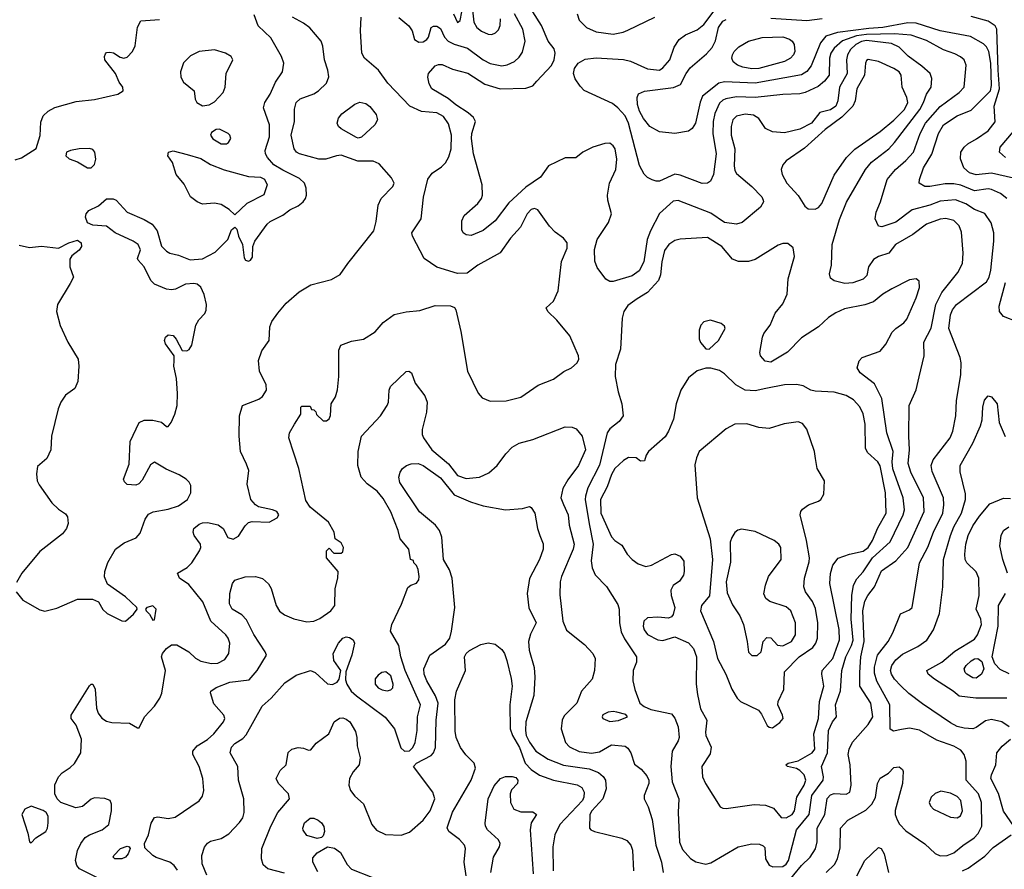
# Model space of a CAD drawing. Extents: x 1173079 to 1307053, y 522583 to 678478.
# Tile 122 of 256: x 1242617 to 1248370, y 530374 to 535340. Entities that reach past the tile are written whole.
import ezdxf

# ---------------------------------------------------------------- set-up
doc = ezdxf.new("R2010")
doc.units = 0

msp = doc.modelspace()

# ---------------------------------------------------------------- linework, layer by layer
at = {"layer": '0CON20XD'}
for points in [[(1247328.9, 530355), (1247378.2, 530401.8), (1247395.4, 530435), (1247411.1, 530498.9), (1247412.7, 530615), (1247455, 530660.9), (1247560.9, 530719.2), (1247595.6, 530754.4), (1247616.3, 530793.7), (1247627.9, 530875), (1247644.1, 530905.9), (1247693.7, 530936.3), (1247725, 530968.8), (1247755, 530973.3), (1247775, 530957.5), (1247778.8, 530945), (1247775.7, 530875), (1247731.7, 530718.3), (1247732.1, 530695), (1247743, 530663), (1247758, 530638), (1247795, 530599.4), (1247905, 530522.9), (1247965, 530466.5), (1247995, 530451.5), (1248035, 530453.9), (1248075, 530470), (1248126.6, 530513.4), (1248193.2, 530556.8), (1248217.5, 530582.5), (1248237.3, 530625), (1248235.7, 530765), (1248218.6, 530815), (1248147.3, 530895), (1248145.8, 531005), (1248134.2, 531044.2), (1248115, 531070), (1248075, 531094), (1247975, 531128.2), (1247875, 531187.3), (1247815, 531199.5), (1247768.3, 531191.7), (1247722, 531182), (1247702, 531192), (1247701.2, 531335), (1247624.2, 531474.2), (1247611, 531521), (1247610.4, 531555), (1247628.9, 531625), (1247691.6, 531705), (1247718.8, 531755), (1247763.1, 531866.9), (1247815, 531890), (1247831.4, 531905), (1247873.9, 532165), (1247923.2, 532256.8), (1247956.4, 532345), (1248011.1, 532455), (1248016.9, 532505), (1248014.1, 532545), (1247948.9, 532698.9), (1247942.7, 532735), (1247953.2, 532766.8), (1248053.9, 532895), (1248069.2, 532935), (1248087.1, 533025), (1248090.4, 533115), (1248116.4, 533265), (1248117.8, 533335), (1248112.2, 533365), (1248045.5, 533535), (1248055.4, 533615), (1248067.7, 533645), (1248090, 533675), (1248265, 533808.5), (1248280.7, 533835), (1248290.3, 533875), (1248308.6, 534045), (1248307.5, 534095), (1248292, 534152), (1248255, 534207.1), (1248195, 534230.9), (1248145, 534263.7), (1248085, 534287.2), (1247995, 534279), (1247935, 534255.8), (1247831.2, 534228.8), (1247735, 534157.1), (1247655, 534130), (1247635, 534133.3), (1247615.7, 534175.7), (1247620, 534215), (1247645.3, 534274.7), (1247686.1, 534405), (1247733.8, 534465), (1247795, 534516.1), (1247838.8, 534565), (1247877.3, 534675), (1247908.4, 534735), (1247995, 534832.4), (1248105.6, 534914.4), (1248135.5, 534945), (1248146.9, 535075), (1248135.6, 535105), (1248113.3, 535123.3), (1248081.3, 535141.3), (1248014.3, 535164.3), (1247915, 535217.9), (1247825, 535249), (1247727.4, 535257.4), (1247565, 535253.6), (1247506.9, 535245), (1247423.4, 535216.6), (1247376, 535174), (1247357, 535145), (1247347.7, 535115), (1247347.1, 535015), (1247319.9, 534980.1), (1247281.4, 534948.6), (1247205.6, 534914.4), (1247175, 534907.6), (1247075, 534903.5), (1246915, 534884.4), (1246805, 534888.4), (1246743.5, 534876.5), (1246725, 534869.4), (1246705, 534851.5), (1246677.9, 534792.1), (1246668.3, 534745), (1246666.5, 534675), (1246686.7, 534555), (1246670.5, 534435), (1246653.3, 534396.7), (1246635, 534384.3), (1246605, 534382.2), (1246475, 534430.5), (1246445, 534436.4), (1246355, 534396.9), (1246335, 534395.8), (1246313.2, 534403.2), (1246285, 534417.5), (1246266.1, 534436.1), (1246237.4, 534487.4), (1246174.7, 534735), (1246155, 534778.5), (1246112.7, 534825), (1246080.1, 534850.1), (1245915, 534926.9), (1245890.9, 534950.8), (1245862.9, 534995), (1245852.1, 535025), (1245858.5, 535055), (1245880.8, 535085), (1245920.9, 535109.1), (1245985, 535116.2), (1246145, 535106.9), (1246185, 535097.3), (1246285, 535052.1), (1246355, 535045.5), (1246375, 535059.5), (1246414.6, 535105), (1246440.2, 535179.8), (1246470.8, 535225), (1246508, 535252), (1246575, 535281.5), (1246615, 535312.1), (1246691.9, 535415)], [(1242596.9, 531995), (1242635, 531946.9), (1242735, 531891.1), (1242765, 531883.5), (1242835, 531900.9), (1242955, 531953.1), (1243043.2, 531953.2), (1243077, 531937), (1243103.1, 531893.1), (1243129.1, 531869.1), (1243215, 531825.8), (1243235, 531823.8), (1243282.9, 531865), (1243304, 531895), (1243302, 531905), (1243235, 531967.1), (1243130.6, 532040.6), (1243113.2, 532083.2), (1243114.4, 532115), (1243133.2, 532166.8), (1243176.2, 532245), (1243228.7, 532281.3), (1243298.7, 532311.3), (1243320.8, 532339.2), (1243349.8, 532420.2), (1243370.7, 532449.3), (1243397.6, 532462.4), (1243485, 532478.5), (1243545, 532499.3), (1243598.5, 532535), (1243617.8, 532575), (1243617.2, 532617.2), (1243607.6, 532637.6), (1243590, 532655), (1243549.9, 532679.9), (1243472.4, 532712.4), (1243405, 532753.8), (1243381.2, 532738.8), (1243332.3, 532647.7), (1243313.6, 532626.4), (1243295, 532620), (1243245, 532623.3), (1243229.3, 532639.3), (1243223.8, 532655), (1243257.7, 532742.3), (1243262.5, 532875), (1243315, 532986.2), (1243345, 533000), (1243395, 532999.2), (1243445, 532988), (1243475, 532962.5), (1243485, 532962.5), (1243502, 532985), (1243523.5, 533035), (1243537.3, 533085), (1243540, 533155), (1243532.8, 533242.8), (1243518.8, 533315), (1243520, 533345), (1243520, 533375), (1243468.8, 533445), (1243463.8, 533465), (1243470, 533485), (1243485, 533497.5), (1243513.6, 533493.6), (1243532.3, 533472.3), (1243567, 533407), (1243593.6, 533403.6), (1243608.3, 533411.7), (1243622.7, 533437.3), (1243646.2, 533555), (1243664.5, 533585), (1243698.3, 533621.7), (1243707.7, 533642.3), (1243709.6, 533675), (1243695, 533733.3), (1243675, 533776.7), (1243655, 533793.3), (1243635, 533798.8), (1243585.9, 533794.1), (1243527.5, 533765), (1243505, 533760), (1243475, 533764.2), (1243405, 533794.3), (1243384.4, 533815), (1243344.5, 533894.5), (1243308.8, 533935), (1243306.2, 533945), (1243323.3, 533995), (1243308.8, 534025), (1243281.2, 534045), (1243175, 534094.4), (1243125, 534134), (1243045, 534139.4), (1243012.7, 534152.7), (1243002.2, 534185), (1243006.7, 534205), (1243020.6, 534225), (1243078.7, 534251.3), (1243125, 534292.5), (1243163, 534293), (1243181.2, 534285), (1243245.9, 534215.9), (1243345, 534172.9), (1243390.8, 534145), (1243421.4, 534105), (1243446.8, 534016.8), (1243475, 533986), (1243494.4, 533974.4), (1243545, 533964.2), (1243613, 533937), (1243685, 533941.2), (1243759.5, 533980.5), (1243833.3, 534055), (1243855, 534112.5), (1243875, 534127.5), (1243886.2, 534115), (1243896, 534075), (1243918.8, 534025), (1243928.3, 533948.3), (1243937.5, 533935), (1243955, 533928.8), (1243966.7, 533935), (1243977.3, 533952.7), (1243980, 534015), (1243992, 534045), (1244063.8, 534145), (1244080.3, 534159.7), (1244155, 534198), (1244195, 534228.6), (1244245, 534251.4), (1244274, 534275), (1244287.1, 534295), (1244292.9, 534315), (1244291.9, 534355), (1244280.5, 534385), (1244251.1, 534411.1), (1244155, 534459.5), (1244102.4, 534492.4), (1244064.5, 534534.5), (1244054.2, 534555), (1244051.9, 534575), (1244076.9, 534655), (1244077.5, 534725), (1244042.2, 534825), (1244048.8, 534855), (1244081.1, 534905), (1244111.8, 534975), (1244153.5, 535035), (1244161.1, 535085), (1244147.8, 535125), (1244084.8, 535234.8), (1244010.5, 535305), (1243987.6, 535367.6)], [(1243146.9, 530286.9), (1242967.3, 530377.3), (1242951.8, 530395), (1242944.3, 530424.3), (1242955, 530484.2), (1242974.7, 530525.3), (1243000.2, 530559.8), (1243024.6, 530575.4), (1243100, 530605), (1243137.5, 530635), (1243153.8, 530715), (1243153.8, 530755), (1243146.2, 530775), (1243115, 530787.1), (1243055, 530791.4), (1243035, 530782.9), (1242985, 530741.1), (1242945, 530733.6), (1242858.1, 530765), (1242835.5, 530785), (1242822.7, 530815), (1242822.3, 530867.7), (1242843.5, 530915), (1242865, 530938.1), (1242911.7, 530968.3), (1242937.2, 530992.8), (1242975.5, 531055), (1242978.5, 531135), (1242947.1, 531217.1), (1242917.5, 531255), (1242918.6, 531275), (1243025, 531446), (1243035, 531456.2), (1243045, 531456.7), (1243057.6, 531427.6), (1243065.3, 531315.3), (1243076.1, 531286.1), (1243096.7, 531256.7), (1243125, 531239.5), (1243155, 531231.5), (1243258.3, 531228.3), (1243305, 531200), (1243315, 531200), (1243346, 531265), (1243405, 531328), (1243435.9, 531374.1), (1243447.4, 531402.6), (1243470, 531535), (1243445.5, 531615), (1243451.5, 531635), (1243475, 531664.3), (1243505, 531685.6), (1243535, 531685.6), (1243605, 531645.6), (1243645, 531607.8), (1243675, 531590.9), (1243737.4, 531577.4), (1243775, 531579.2), (1243815, 531599.5), (1243839.5, 531635), (1243844.5, 531695.5), (1243836.2, 531725), (1243822.5, 531745), (1243734.7, 531824.7), (1243686.9, 531936.9), (1243605, 532039.2), (1243551.2, 532075), (1243540, 532105), (1243595, 532138), (1243624, 532165), (1243668, 532235), (1243676, 532255), (1243673.8, 532275), (1243637.5, 532325), (1243630.8, 532345), (1243635, 532366.2), (1243665, 532390.6), (1243685, 532398.5), (1243715, 532400), (1243776.6, 532386.6), (1243805.6, 532365.6), (1243834.1, 532314.1), (1243865, 532303.8), (1243895, 532321.2), (1243935, 532382), (1243955, 532400), (1243975, 532405.8), (1244075, 532402), (1244122.3, 532427.7), (1244131.2, 532445), (1244118.8, 532465), (1244095, 532475.6), (1244013.2, 532493.2), (1243994.5, 532504.5), (1243967.5, 532535), (1243947.1, 532625), (1243956, 532705), (1243942.5, 532742.5), (1243908.1, 532815), (1243900, 532905), (1243901.2, 533025), (1243920, 533085), (1244015, 533122.5), (1244035, 533138), (1244060, 533175), (1244057.1, 533205), (1244018.1, 533285), (1244013, 533347), (1244032, 533405), (1244074.2, 533465), (1244078.6, 533545), (1244090.6, 533575), (1244124.6, 533625.4), (1244175, 533683.8), (1244250.3, 533749.7), (1244318.9, 533791.1), (1244439.3, 533820.7), (1244490, 533850), (1244534.2, 533915.8), (1244686.2, 534105), (1244699.5, 534159.5), (1244711.2, 534255), (1244728.5, 534295), (1244798.1, 534365), (1244804.4, 534385), (1244789.4, 534415), (1244718.3, 534498.3), (1244682.4, 534512.4), (1244593.2, 534513.2), (1244495, 534547.5), (1244467.5, 534545), (1244405, 534524.2), (1244365, 534525.7), (1244252, 534555), (1244234.8, 534564.8), (1244220.7, 534585), (1244203.6, 534665), (1244222.8, 534745), (1244222.8, 534817.2), (1244231.9, 534855), (1244255, 534877.1), (1244335, 534907.1), (1244363.8, 534925), (1244410.3, 534969.7), (1244424.2, 535005.8), (1244418.1, 535045), (1244397.3, 535105), (1244388.2, 535185), (1244378.5, 535215), (1244312.3, 535292.3), (1244275, 535320.6), (1244211.4, 535355)], [(1243539, 530369), (1243520.5, 530395), (1243495, 530414.5), (1243415, 530441.9), (1243395, 530454.3), (1243349.1, 530499.1), (1243345.7, 530525), (1243370, 530575), (1243385, 530644), (1243405, 530675.8), (1243425, 530680.6), (1243485, 530670), (1243525, 530678.2), (1243665, 530773.5), (1243685, 530801.2), (1243693.1, 530835), (1243687.8, 530905), (1243666.9, 530975), (1243629.2, 531045), (1243629.2, 531065), (1243654.2, 531095), (1243715, 531131.8), (1243752.2, 531165), (1243807.8, 531235), (1243815.6, 531255), (1243810, 531275), (1243750.7, 531340.7), (1243731.2, 531405), (1243733.8, 531415), (1243765, 531436.9), (1243845, 531467.5), (1243958.8, 531481.2), (1244004.4, 531535), (1244058.6, 531625), (1244051.4, 531645), (1243985, 531745.8), (1243942.1, 531832.1), (1243915, 531860.6), (1243859.2, 531895), (1243842.5, 531925), (1243844.4, 531985.6), (1243861.4, 532045), (1243875, 532064), (1243935, 532084.2), (1243995, 532085.6), (1244035, 532074.3), (1244071.9, 532041.9), (1244085.9, 532015), (1244115, 531916), (1244135, 531883.1), (1244165, 531860.5), (1244218, 531838), (1244295, 531820.6), (1244335, 531824.4), (1244370.5, 531839.5), (1244435, 531884.3), (1244458, 531915), (1244460, 532015), (1244476.7, 532075), (1244477.5, 532115), (1244410, 532195), (1244410, 532235), (1244425, 532250), (1244452.5, 532222.5), (1244495, 532222.5), (1244505, 532230), (1244510, 532255), (1244495, 532282.5), (1244460, 532305), (1244454, 532345), (1244422, 532402), (1244315, 532491.2), (1244289.5, 532529.5), (1244247.3, 532717.3), (1244190.6, 532895), (1244194.4, 532925), (1244222.9, 532975), (1244260, 533035), (1244260, 533075), (1244265, 533080), (1244315, 533080), (1244321.7, 533061.7), (1244335, 533060), (1244348.3, 533048.3), (1244351.7, 533031.7), (1244390, 532995), (1244410, 532995), (1244425, 533007.5), (1244433.6, 533026.4), (1244438, 533095), (1244461.8, 533135), (1244474.1, 533175.9), (1244481.1, 533255), (1244481.3, 533408.7), (1244492.9, 533437.1), (1244555, 533461.2), (1244625, 533472), (1244695, 533516), (1244740.3, 533569.7), (1244805, 533616.2), (1244875, 533631.4), (1244955, 533639.2), (1245045, 533668.9), (1245135, 533667.1), (1245156.8, 533656.8), (1245166, 533645), (1245195, 533517.5), (1245232.7, 533285), (1245296.7, 533156.7), (1245319.1, 533129.1), (1245365, 533109.4), (1245458.5, 533111.5), (1245545, 533134.2), (1245645.6, 533204.4), (1245735, 533237.8), (1245796.4, 533283.6), (1245841.2, 533305), (1245873.8, 533335), (1245883.8, 533355), (1245882, 533375), (1245831.7, 533491.7), (1245755, 533584), (1245703.3, 533635), (1245692.5, 533655), (1245735, 533694), (1245763.3, 533755), (1245783.6, 533926.4), (1245816.4, 534005), (1245815.5, 534035), (1245795, 534062.5), (1245745, 534098), (1245712.2, 534132.2), (1245645, 534229.4), (1245625, 534236.4), (1245605, 534230.9), (1245582, 534205), (1245543.2, 534126.8), (1245485, 534063.6), (1245425, 533978.1), (1245294, 533906), (1245231.7, 533858.3), (1245175, 533856.2), (1245055, 533894.4), (1244980, 533945), (1244912, 534075), (1244908, 534095), (1244963.5, 534175), (1244977.3, 534302.7), (1245002.4, 534407.6), (1245027.3, 534442.7), (1245081, 534479), (1245105, 534502.5), (1245125, 534538.6), (1245138.8, 534585), (1245140.3, 534665), (1245121.7, 534731.7), (1245093.1, 534775), (1245053.8, 534796.2), (1244965, 534803.8), (1244895.7, 534835), (1244768.1, 534968.1), (1244714.5, 535045), (1244631.1, 535115), (1244615.6, 535145), (1244607.8, 535275), (1244612, 535355)], [(1244832, 535352), (1244890.8, 535305), (1244910, 535275), (1244923.8, 535225), (1244948.3, 535208.3), (1244975, 535210.6), (1244996, 535225), (1245005, 535237.5), (1245020.8, 535295), (1245035, 535303.1), (1245055, 535302.5), (1245075, 535288.1), (1245098.8, 535238.8), (1245120, 535215), (1245155, 535196.7), (1245232.7, 535172.7), (1245325, 535106.2), (1245365, 535084.6), (1245435, 535070.4), (1245465, 535075.5), (1245507.5, 535095), (1245535, 535120.6), (1245555, 535150.8), (1245571.3, 535215), (1245557.6, 535285), (1245508.5, 535375)], [(1245976.2, 533996.2), (1245990.4, 534055), (1246056.9, 534155), (1246075.4, 534205), (1246053.2, 534285), (1246051.5, 534315), (1246062.2, 534385), (1246100, 534465), (1246106.7, 534525), (1246095.4, 534585), (1246085, 534602.9), (1246065, 534619.2), (1246035, 534616), (1245965.7, 534594.3), (1245907.5, 534565), (1245867, 534533), (1245805, 534532.5), (1245707.5, 534485), (1245659.8, 534420.2), (1245575, 534361.5), (1245475, 534268.6), (1245395.5, 534165), (1245325, 534106.9), (1245255, 534078.6), (1245225, 534082.5), (1245208.8, 534095), (1245201.2, 534111.2), (1245200, 534165), (1245214, 534195), (1245294.1, 534265.9), (1245314.4, 534295), (1245320.6, 534315), (1245320, 534375), (1245268.8, 534555), (1245256.1, 534645), (1245258.7, 534675), (1245281.2, 534745), (1245268.2, 534768.2), (1245237.5, 534795), (1245165, 534842.3), (1245120.1, 534880.1), (1245025.5, 534935), (1245010, 534965), (1245002.2, 535005), (1245005.6, 535025), (1245045, 535070), (1245065, 535078.8), (1245085, 535077.9), (1245145, 535050), (1245235, 535026.7), (1245335, 534962.4), (1245425, 534935.3), (1245575, 534938.9), (1245615, 534953.6), (1245638.8, 534981.2), (1245725, 535072.5), (1245739.5, 535105), (1245745.3, 535145.3), (1245739.5, 535169.5), (1245704.3, 535214.3), (1245665.2, 535305.2), (1245614.7, 535385)], [(1245150.8, 535375), (1245175, 535323.8), (1245190, 535335), (1245201.2, 535385)], [(1245262, 535395), (1245270, 535325), (1245288.9, 535295), (1245315, 535273.8), (1245355, 535255.5), (1245375, 535254.4), (1245397.3, 535262.7), (1245415, 535281.2), (1245424.5, 535305.5), (1245426.2, 535345)], [(1245873.3, 535375), (1245886.8, 535336.8), (1245929.2, 535295), (1245985, 535270), (1246085.3, 535254.7), (1246143.6, 535266.4), (1246170.5, 535279.5), (1246327.1, 535355)], [(1247005, 535348.8), (1247215, 535336), (1247305, 535346.9)], [(1248422.9, 534412.9), (1248295, 534443.8), (1248205, 534432.2), (1248165.5, 534445), (1248133.1, 534475), (1248113.4, 534526.6), (1248115.6, 534565), (1248134.4, 534595), (1248155.8, 534615), (1248207.3, 534642.7), (1248275, 534691.2), (1248316.6, 534743.4), (1248310.4, 534835), (1248342.3, 534935), (1248334.3, 535045), (1248326.5, 535285), (1248315.4, 535305), (1248275, 535330.8), (1248175, 535359.2)], [(1242740.7, 534740.7), (1242755, 534777.5), (1242784.2, 534805.8), (1242823.4, 534826.6), (1242947.6, 534862.4), (1243055, 534872.8), (1243190, 534905), (1243222.5, 534925), (1243220, 534945), (1243198.8, 534975), (1243176.2, 535025), (1243114.4, 535105), (1243112.9, 535125), (1243119.1, 535140.9), (1243125, 535147.5), (1243145, 535150.8), (1243165, 535145.7), (1243205, 535120), (1243225, 535115.8), (1243245, 535120.8), (1243276.1, 535153.9), (1243292.5, 535187.5), (1243305.7, 535295.7), (1243325, 535334), (1243435, 535340.5)], [(1248383.8, 534295), (1248346.5, 534325), (1248295, 534347.8), (1248275, 534350.5), (1248195, 534339.5), (1248115, 534371.9), (1248075, 534380.8), (1248025, 534380.3), (1247935, 534364), (1247905, 534364.6), (1247872, 534385), (1247873.6, 534406.4), (1247897.5, 534475), (1247945.6, 534554.4), (1247984.7, 534675), (1248015, 534724.5), (1248095, 534777.7), (1248175, 534810.5), (1248288.5, 534925), (1248295.6, 534955), (1248291.2, 535085), (1248279, 535155), (1248265, 535181.8), (1248248, 535198), (1248171.2, 535241.2), (1247995, 535274), (1247855, 535319.8), (1247805, 535321.5), (1247660.8, 535295), (1247577.7, 535287.7), (1247395.4, 535264.6), (1247326.3, 535243.7), (1247295.3, 535205), (1247240.8, 535070.8), (1247215, 535036.9), (1247185, 535017.6), (1246915, 534968.4), (1246735, 534977), (1246701.4, 534968.6), (1246607.1, 534892.9), (1246592.3, 534857.8), (1246565.2, 534734.8), (1246545.2, 534704.8), (1246525, 534689.1), (1246445, 534675.5), (1246355, 534685.3), (1246299.1, 534715), (1246262, 534762), (1246239.2, 534805), (1246226.8, 534845), (1246224.6, 534885.4), (1246232.6, 534907.4), (1246268.1, 534921.9), (1246436.5, 534943.5), (1246478.6, 534961.4), (1246510.4, 535025), (1246535, 535058.5), (1246630.1, 535139.9), (1246663.2, 535176.8), (1246682.9, 535217.1), (1246699.2, 535295), (1246725, 535331.8), (1246745, 535341.2)], [(1246895, 535053.3), (1246842.1, 535062.1), (1246810.6, 535075), (1246785, 535094.5), (1246778.5, 535115), (1246781.1, 535135), (1246792.1, 535155), (1246819.6, 535180.4), (1246875, 535215.4), (1246954.2, 535235.8), (1247075, 535238.9), (1247115, 535226.2), (1247130, 535215), (1247141.9, 535195), (1247145.6, 535155), (1247138.1, 535135), (1247120.6, 535115), (1247085, 535094.7), (1246935, 535054.8), (1246895, 535053.3)], [(1247095, 530287.1), (1247185, 530395.3), (1247235.4, 530445), (1247266.7, 530493.3), (1247277.2, 530535), (1247275.9, 530615), (1247321.6, 530695), (1247335, 530787.5), (1247355, 530808.9), (1247375, 530817.5), (1247445, 530812.9), (1247468, 530825), (1247475.5, 530865), (1247468.5, 530985), (1247457.3, 531045), (1247462.3, 531075), (1247483.1, 531116.9), (1247575, 531220.7), (1247600.7, 531265), (1247590.5, 531345), (1247525.4, 531445), (1247524.7, 531525), (1247531, 531615), (1247550.8, 531705), (1247542.5, 531885), (1247555, 531941.4), (1247572.9, 531975), (1247612.1, 532025), (1247651.2, 532118.8), (1247735, 532177.7), (1247805.8, 532255), (1247901.4, 532465), (1247898.1, 532545), (1247823.2, 532695), (1247808.4, 532745), (1247816.6, 532826.6), (1247811.5, 532905), (1247814.4, 533085), (1247854, 533176), (1247872.7, 533252.7), (1247902.1, 533375), (1247899.7, 533455), (1247942.5, 533537.5), (1247970.2, 533675), (1248004.5, 533745.5), (1248097.1, 533862.9), (1248124.5, 533915), (1248129.5, 533975), (1248118.6, 534098.6), (1248106.7, 534135), (1248075, 534165.6), (1248027.4, 534177.4), (1247995, 534174.7), (1247914.5, 534145.5), (1247834.5, 534085), (1247734.5, 534025), (1247694.6, 533975.4), (1247635, 533955.4), (1247605, 533937.5), (1247575.7, 533895), (1247565.7, 533845), (1247545, 533823.3), (1247485, 533801.8), (1247437.2, 533797.2), (1247375, 533814), (1247355, 533830), (1247349.2, 533855), (1247360, 533905), (1247364, 534025), (1247407.6, 534172.4), (1247446.7, 534273.3), (1247557.7, 534465), (1247593.2, 534506.8), (1247695, 534584.6), (1247728.8, 534621.2), (1247875.7, 534815), (1247898.1, 534855), (1247915.8, 534904.2), (1247941.9, 534945), (1247946.8, 534996.8), (1247935.7, 535025), (1247888.5, 535068.5), (1247807, 535127), (1247755, 535179.1), (1247710.5, 535200.5), (1247565, 535217.6), (1247535, 535211.6), (1247502.4, 535195), (1247471.1, 535165), (1247452.6, 535135), (1247446.8, 535105), (1247452.3, 535025), (1247407.2, 534945), (1247397.7, 534865), (1247385, 534835.4), (1247355, 534812.5), (1247292.3, 534797.7), (1247243.6, 534735), (1247175, 534700.3), (1247085, 534679.2), (1247015, 534685.4), (1246975, 534704.5), (1246935, 534762.7), (1246905, 534782.7), (1246855, 534787.2), (1246804.3, 534775.7), (1246783.2, 534755), (1246773.2, 534715), (1246774.6, 534665), (1246795.3, 534585), (1246791.8, 534485), (1246795, 534458.8), (1246805, 534440), (1246895.4, 534365.4), (1246952.9, 534305), (1246960.8, 534285), (1246962, 534275), (1246946, 534245), (1246838, 534155), (1246805, 534144.4), (1246735, 534154.6), (1246655, 534208.7), (1246465, 534283.5), (1246435, 534279.1), (1246355, 534206.7), (1246302.7, 534105), (1246284.1, 534055), (1246263.4, 533925), (1246237.3, 533872.8), (1246195, 533842.1), (1246085, 533808.8), (1246065, 533810.5), (1246042.6, 533822.6), (1245991.7, 533891.7), (1245978, 533928), (1245976.2, 533996.2)], [(1243685, 534837.1), (1243725, 534842), (1243755, 534860), (1243806, 534915), (1243818, 534945), (1243824, 535025), (1243863.3, 535105), (1243853.3, 535125), (1243820, 535145), (1243755, 535164.3), (1243665.9, 535154.1), (1243615, 535128), (1243575, 535087.5), (1243557.2, 535035), (1243559.7, 535005), (1243574.5, 534975), (1243636.2, 534925), (1243642, 534875), (1243652, 534855), (1243685, 534837.1)], [(1247265, 534232.9), (1247285, 534243.1), (1247303.5, 534266.5), (1247375, 534431.4), (1247447.3, 534535), (1247496.5, 534583.5), (1247645, 534686.1), (1247725, 534752.9), (1247786.7, 534815), (1247805.2, 534855), (1247800, 534885), (1247772.9, 534945), (1247767.8, 535015), (1247754.8, 535034.8), (1247725, 535055.3), (1247635, 535095.6), (1247575, 535107.5), (1247565, 535101.2), (1247558.6, 535085), (1247552, 535015), (1247507.1, 534935), (1247498.2, 534865), (1247483.9, 534835), (1247419.8, 534770.2), (1247322.3, 534697.7), (1247201.7, 534588.3), (1247094.4, 534515), (1247075, 534492), (1247065.5, 534465), (1247072.5, 534435), (1247100, 534385), (1247165, 534312.2), (1247205, 534250), (1247224.4, 534234.4), (1247265, 534232.9)], [(1244595, 534648), (1244585, 534651.3), (1244495, 534701.5), (1244480, 534715), (1244471.5, 534735), (1244479.2, 534765), (1244499.9, 534790.1), (1244575, 534845.3), (1244605, 534857.2), (1244640.1, 534850.1), (1244662.8, 534832.8), (1244699.6, 534785), (1244708.2, 534755), (1244692.3, 534725), (1244615, 534653.8), (1244595, 534648)], [(1242591.5, 534521.5), (1242628, 534532), (1242713.6, 534586.4), (1242737.7, 534662.3), (1242740.7, 534740.7)], [(1243825, 534613.8), (1243837.3, 534622.7), (1243850, 534645), (1243846, 534665), (1243836, 534675), (1243785, 534700), (1243765, 534698.6), (1243738.7, 534681.3), (1243731.4, 534665), (1243745, 534644.5), (1243795, 534614.2), (1243825, 534613.8)], [(1248375.8, 534535), (1248342.1, 534565), (1248344.6, 534595), (1248424.1, 534685.9)], [(1243035, 534473.1), (1243055, 534493.8), (1243061.8, 534525), (1243057.3, 534565), (1243045, 534581.1), (1243025, 534587.1), (1242964.4, 534585.6), (1242913.9, 534576.1), (1242890, 534565), (1242887.5, 534545), (1242906.4, 534526.4), (1242955, 534508.8), (1243013.3, 534475), (1243035, 534473.1)], [(1243875, 534200), (1243841.3, 534231.3), (1243795, 534260.6), (1243755, 534267.5), (1243685, 534261.5), (1243654.7, 534274.7), (1243615.8, 534305), (1243578.7, 534378.7), (1243532, 534435), (1243510, 534505), (1243482.5, 534545), (1243487.5, 534565), (1243515, 534573.3), (1243595, 534552.9), (1243675, 534528.5), (1243732.8, 534492.8), (1243812.2, 534462.2), (1243955, 534423.3), (1244025, 534418.6), (1244048.5, 534408.5), (1244062.9, 534375), (1244043.9, 534316.1), (1243945, 534265.8), (1243875, 534200)], [(1242615, 534022.9), (1242675, 534008.6), (1242745, 534016.9), (1242845, 534004), (1242904.1, 534035.9), (1242955, 534052), (1242976.6, 534036.6), (1242979.2, 534015), (1242965, 533992), (1242921.1, 533958.9), (1242910.3, 533939.7), (1242910, 533895), (1242932, 533835), (1242912.4, 533797.6), (1242838.9, 533675), (1242832.7, 533635), (1242853.4, 533553.4), (1242899.1, 533455), (1242960, 533355), (1242963.1, 533315), (1242956.9, 533225), (1242939.2, 533185), (1242885.5, 533144.5), (1242857.1, 533105), (1242841.9, 533065), (1242803.1, 532905), (1242800, 532825), (1242775.6, 532774.4), (1242721.7, 532728.3), (1242716.2, 532685), (1242720, 532645), (1242731.2, 532621.2), (1242806, 532515), (1242845, 532478.8), (1242885, 532452.5), (1242896.2, 532435), (1242900, 532395), (1242890.8, 532365), (1242867.5, 532335), (1242735, 532232.2), (1242629.6, 532105), (1242599.4, 532050.6)], [(1247017.7, 530387.7), (1247075, 530390), (1247095, 530404), (1247108.3, 530425), (1247155.9, 530605), (1247228.9, 530695), (1247246, 530805), (1247312, 530895), (1247314, 530915), (1247302, 530975), (1247337.4, 531055), (1247342.8, 531185), (1247365, 531235.6), (1247390, 531265), (1247383.6, 531335), (1247412.5, 531417.5), (1247420.2, 531535), (1247444.5, 531615), (1247477.8, 531682.2), (1247486, 531714), (1247475.8, 531835), (1247478, 531975), (1247489.2, 532035), (1247508, 532072), (1247545, 532112.5), (1247599.2, 532195), (1247701.9, 532288.1), (1247778.7, 532445), (1247785.9, 532475), (1247779.4, 532545), (1247719, 532715), (1247714.8, 532755.2), (1247719.4, 532815), (1247683.4, 532925), (1247653.1, 533125), (1247611.2, 533211.2), (1247527.5, 533275), (1247510.8, 533305), (1247522, 533345), (1247538.8, 533365), (1247645, 533403.1), (1247677, 533443), (1247715, 533514), (1247735, 533535.8), (1247782.4, 533567.6), (1247800.3, 533589.7), (1247854.4, 533715), (1247873.3, 533775), (1247871.7, 533811.7), (1247855, 533826), (1247815, 533819.2), (1247713.2, 533766.8), (1247659.2, 533735), (1247605, 533691.5), (1247555, 533673.8), (1247435, 533649.2), (1247385, 533627.3), (1247341.7, 533598.3), (1247284.4, 533545), (1247185, 533480.9), (1247102.9, 533397.1), (1247005, 533337.5), (1246973.3, 533343.3), (1246945.6, 533375), (1246942.2, 533395), (1246956.7, 533485), (1246965, 533506), (1247001.4, 533555), (1247030, 533625), (1247075, 533680), (1247100.4, 533735), (1247106.2, 533825), (1247144.5, 533955), (1247135.7, 534005.7), (1247105, 534031.2), (1247075, 534032.5), (1247048.7, 534021.3), (1246915, 533937.8), (1246875, 533927.1), (1246817, 533927), (1246780.7, 533940.7), (1246718.6, 534015), (1246635, 534067.3), (1246475, 534057.1), (1246445, 534049.5), (1246409.4, 534025), (1246385, 533991.2), (1246369.6, 533925), (1246361.9, 533848.1), (1246349.2, 533815), (1246284.8, 533745.2), (1246225, 533707.9), (1246170.9, 533669.1), (1246146.2, 533633.8), (1246137.3, 533595), (1246127.8, 533415), (1246097.5, 533325), (1246095.4, 533255), (1246112.9, 533165), (1246135.5, 533094.5), (1246143.1, 533025), (1246118.6, 532991.4), (1246065, 532949.2), (1246050.2, 532925), (1246005, 532736.9), (1245937.2, 532602.8), (1245922.9, 532555), (1245921.3, 532535), (1245943.6, 532393.6), (1245968.1, 532275), (1245956.2, 532176.2), (1245961.5, 532135), (1245978.6, 532095), (1246046, 532026), (1246111.5, 531921.5), (1246119.3, 531895), (1246121.2, 531815), (1246131.7, 531761.7), (1246151.2, 531721.2), (1246220.9, 531615), (1246220.5, 531585), (1246201.9, 531535), (1246200, 531475), (1246211.4, 531425), (1246241.2, 531345), (1246265, 531326.2), (1246305, 531308), (1246425, 531282.5), (1246445, 531258), (1246465, 531206), (1246470.8, 531145), (1246465, 531124.2), (1246429.1, 531065), (1246421.3, 530975), (1246430, 530885), (1246467.5, 530785), (1246463.4, 530706.6), (1246471.8, 530531.8), (1246489, 530489), (1246536.4, 530436.3), (1246567, 530417), (1246625, 530403.3), (1246655, 530412.5), (1246815, 530505.3), (1246895, 530521.8), (1246939.8, 530519.8), (1246961.1, 530511.1), (1246970.3, 530500.3), (1246974.1, 530435), (1246995, 530397.5), (1247017.7, 530387.7)], [(1248445, 533574.4), (1248364.6, 533604.6), (1248341.4, 533635), (1248339.4, 533665), (1248376.6, 533803.4)], [(1246645, 533413.8), (1246700, 533465), (1246738.6, 533535), (1246735, 533548.8), (1246716.2, 533565), (1246653.4, 533583.4), (1246615, 533574.3), (1246597.1, 533555), (1246587.1, 533525), (1246587.5, 533475), (1246595, 533453.3), (1246625, 533416.7), (1246645, 533413.8)], [(1243710.1, 530340.1), (1243683.4, 530405), (1243681.5, 530455), (1243697.1, 530502.9), (1243714.1, 530525.9), (1243732.6, 530537.4), (1243795, 530554.7), (1243839.3, 530580.7), (1243902.2, 530647.8), (1243920.4, 530675), (1243929.1, 530705), (1243927.5, 530785), (1243895.6, 530895), (1243891.4, 530975), (1243846.5, 531055), (1243855, 531087.1), (1243875, 531108.5), (1243921.8, 531138.2), (1243939.8, 531160.2), (1244033, 531327), (1244086.1, 531373.9), (1244167.2, 531462.8), (1244232.2, 531507.8), (1244315.9, 531535.9), (1244344.3, 531524.3), (1244415, 531458), (1244445, 531454.3), (1244471.7, 531468.3), (1244483.3, 531485), (1244493.8, 531535), (1244452, 531595), (1244448, 531635), (1244480, 531695), (1244505, 531724.3), (1244525, 531733.1), (1244545, 531729.2), (1244566.2, 531715), (1244574, 531695), (1244557.8, 531625), (1244522.3, 531527.7), (1244520.3, 531480.3), (1244528.2, 531455), (1244554.7, 531415), (1244585, 531387.1), (1244752.2, 531262.2), (1244807.9, 531195), (1244843.1, 531083.1), (1244865, 531063.3), (1244895, 531065.4), (1244914.6, 531085), (1244928.2, 531115), (1244939.3, 531185), (1244941.3, 531265), (1244959.1, 531335), (1244868.5, 531535), (1244843.5, 531615), (1244831.7, 531681.7), (1244783.8, 531765), (1244792, 531805), (1244847.4, 531922.6), (1244885, 532020), (1244902.5, 532035), (1244935, 532046.7), (1244948.8, 532065), (1244952, 532085), (1244946.1, 532126.1), (1244935, 532150), (1244920, 532165), (1244918.3, 532178.3), (1244900, 532185), (1244890, 532245), (1244840, 532305), (1244828.8, 532355), (1244785, 532463.8), (1244741.2, 532541.2), (1244705, 532583.6), (1244647.3, 532627.3), (1244613.1, 532665), (1244593.6, 532735), (1244594, 532816), (1244613.8, 532905), (1244724.7, 533025.3), (1244764.5, 533085), (1244772.2, 533105), (1244775.7, 533175), (1244784.6, 533195.4), (1244875, 533283.3), (1244890, 533285), (1244906.7, 533275), (1244927.5, 533215), (1244985, 533141.2), (1244997.3, 533105), (1244994.5, 533045), (1244969.1, 532945), (1244969.5, 532915), (1244977.3, 532895), (1245026.1, 532825), (1245122.9, 532742.9), (1245175, 532675.7), (1245225, 532657.9), (1245303.8, 532666.2), (1245358.8, 532691.2), (1245407.1, 532735), (1245457.2, 532802.8), (1245495, 532840.8), (1245534.6, 532865.4), (1245615, 532886.7), (1245805, 532959.2), (1245845, 532958.8), (1245868.8, 532948.8), (1245904.3, 532905), (1245922.9, 532825), (1245881.8, 532735), (1245819.2, 532650.8), (1245791.1, 532598.9), (1245779.6, 532545), (1245795.3, 532505.3), (1245822.2, 532445), (1245826.9, 532385), (1245857.5, 532275), (1245850.9, 532245), (1245781.9, 532085), (1245774.4, 532055), (1245772.7, 531977.3), (1245791.2, 531825), (1245812.3, 531772.3), (1245917.7, 531687.7), (1245966.1, 531635), (1245978.5, 531605), (1245974.6, 531535), (1245961.5, 531485), (1245899.2, 531415), (1245872.9, 531345), (1245798.3, 531271.7), (1245785.7, 531245), (1245780, 531195), (1245806.9, 531115), (1245828.8, 531088.8), (1245885, 531062.4), (1245957.2, 531052.8), (1246005, 531060), (1246075, 531100.7), (1246155, 531094.3), (1246171.1, 531081.1), (1246187.1, 531055), (1246208.3, 530988.3), (1246248.5, 530958.5), (1246280.5, 530920.5), (1246292.2, 530895), (1246293.3, 530875), (1246265.8, 530805), (1246266, 530785), (1246289.8, 530739.8), (1246312, 530665), (1246334.2, 530515), (1246367.1, 530415), (1246376.5, 530355)], [(1247095, 530674.7), (1247129.6, 530695), (1247144.6, 530715), (1247157.8, 530795), (1247200.8, 530865), (1247209.5, 530895), (1247199.7, 530925), (1247175, 530951.2), (1247155, 530962.7), (1247103.3, 530975), (1247093.3, 530985), (1247107.5, 530995), (1247165, 531007.3), (1247246.7, 531055), (1247263.5, 531075), (1247255.9, 531165), (1247284.8, 531255), (1247289.5, 531355), (1247315.4, 531445), (1247302.7, 531515), (1247304.5, 531535), (1247368.3, 531605), (1247406.2, 531715), (1247404.3, 531775), (1247350, 532045), (1247353.4, 532103.4), (1247367.9, 532152.1), (1247398.5, 532191.5), (1247464.3, 532215.7), (1247545, 532233.5), (1247574.4, 532255.6), (1247599.8, 532295), (1247631.1, 532368.9), (1247679.6, 532455), (1247675.2, 532575), (1247645, 532731.4), (1247630.8, 532755), (1247570.7, 532810.7), (1247558.9, 532835), (1247556.2, 532975), (1247545.3, 533035.3), (1247525, 533077.1), (1247487.7, 533117.7), (1247445, 533143.1), (1247375, 533163.6), (1247265, 533168.2), (1247238.8, 533175), (1247195, 533199.2), (1247155, 533207.1), (1247085, 533205.6), (1246976.6, 533183.4), (1246915, 533170), (1246855, 533174.4), (1246800.8, 533205), (1246735, 533270.6), (1246705, 533288.6), (1246655, 533304), (1246625, 533304), (1246575, 533288), (1246525, 533247.1), (1246480.5, 533175), (1246451.9, 533095), (1246436.9, 533005), (1246407.8, 532935), (1246387.4, 532902.6), (1246290, 532815), (1246277.5, 532795), (1246268.3, 532761.7), (1246245, 532760), (1246219.3, 532779.3), (1246175, 532780), (1246145, 532764), (1246095, 532717.5), (1246075, 532680.8), (1246050.3, 532609.7), (1246010.6, 532535), (1246011.9, 532455), (1246075, 532317.5), (1246095, 532295.8), (1246135, 532268.8), (1246166.6, 532216.6), (1246196, 532185), (1246229.7, 532159.7), (1246275.7, 532144.3), (1246307.9, 532152.1), (1246425, 532214.2), (1246445, 532217.5), (1246475, 532204), (1246497.5, 532175), (1246500, 532115), (1246495, 532092.5), (1246471.2, 532058.8), (1246435, 532033.3), (1246421.2, 532005), (1246424, 531975), (1246444.3, 531905), (1246435, 531863.3), (1246425, 531850), (1246407.7, 531842.3), (1246345, 531846.9), (1246285, 531842.9), (1246263.1, 531825), (1246258.9, 531795), (1246265, 531773.8), (1246285, 531746), (1246345, 531714.4), (1246375, 531711.4), (1246445, 531733.3), (1246525, 531696.9), (1246554.1, 531664.1), (1246571.8, 531615), (1246570, 531455), (1246577.3, 531395), (1246595, 531311.2), (1246631.2, 531245), (1246623.3, 531175), (1246626.7, 531155), (1246657.3, 531087.3), (1246651.6, 531048.4), (1246601.8, 530975), (1246606.4, 530915), (1246623.1, 530875), (1246709.8, 530739.8), (1246725, 530730.6), (1246745, 530728.9), (1246908.1, 530751.9), (1246975, 530749.4), (1247021.5, 530731.5), (1247065, 530676.9), (1247095, 530674.7)], [(1248397.4, 531207.4), (1248355.4, 531235.4), (1248295, 531250), (1248258.9, 531241.1), (1248205, 531202.2), (1248185, 531195.5), (1248135, 531198.7), (1248095, 531209.4), (1248055, 531229.1), (1247891.9, 531341.9), (1247812.2, 531402.2), (1247766, 531446), (1247728.2, 531485), (1247710.3, 531515), (1247704.7, 531535.3), (1247712.4, 531565), (1247735, 531597.3), (1247775, 531631.5), (1247864.7, 531675.3), (1247917.7, 531712.3), (1247955, 531773.8), (1247991.7, 531868.3), (1248009.5, 532025), (1248013.5, 532185), (1248055, 532325.7), (1248073.8, 532375), (1248119.5, 532455), (1248142, 532535), (1248142, 532568), (1248112.1, 532697.9), (1248112.2, 532735), (1248186.4, 532865), (1248230, 532965), (1248239.5, 533000.5), (1248244.3, 533074.3), (1248254.6, 533115.4), (1248275, 533140.8), (1248295, 533135.8), (1248328.1, 533095), (1248340, 532985), (1248373.9, 532903.9)], [(1247015, 531200), (1247058.3, 531231.7), (1247076.7, 531255), (1247073.8, 531275), (1247046, 531335), (1247049.2, 531355), (1247080.8, 531425), (1247085, 531528.8), (1247170.5, 531615), (1247250.3, 531669.7), (1247268.9, 531695), (1247278, 531725), (1247280.3, 531815), (1247267.4, 531897.4), (1247249.1, 531939.2), (1247207.8, 531995), (1247198.9, 532025), (1247201.8, 532075), (1247229.1, 532170.9), (1247230.7, 532195), (1247213.9, 532295), (1247176.7, 532445), (1247180, 532465), (1247190.6, 532479.4), (1247226.1, 532503.9), (1247285, 532525.6), (1247297.1, 532535), (1247315, 532567.5), (1247320, 532645), (1247275.6, 532715.6), (1247265.6, 532775), (1247260, 532815), (1247216.8, 532946.8), (1247190.3, 532980.3), (1247165, 532989.2), (1247082.6, 532977.4), (1246995, 532951.1), (1246935.7, 532955.7), (1246865, 532976.9), (1246795, 532975.5), (1246745, 532948.9), (1246586.9, 532815), (1246570.4, 532779.6), (1246562.2, 532737.8), (1246574.7, 532545), (1246651.8, 532305), (1246665.3, 532185), (1246646.9, 531973.1), (1246601.1, 531915), (1246595.4, 531885), (1246670, 531705), (1246693.5, 531605), (1246742.5, 531515), (1246777, 531427), (1246808, 531375), (1246828, 531355), (1246933.6, 531303.6), (1246951.3, 531281.3), (1246984, 531215), (1246995, 531203.8), (1247015, 531200)], [(1244165, 530351.3), (1244066.4, 530376.4), (1244040.4, 530400.4), (1244030, 530435), (1244031.1, 530495), (1244084.5, 530625), (1244125.4, 530705), (1244194.5, 530785), (1244188.5, 530815), (1244129.5, 530875), (1244116.7, 530905), (1244139.5, 530950.5), (1244174, 530985), (1244185, 531056.7), (1244206.7, 531075), (1244245, 531085.6), (1244275, 531082), (1244305, 531070), (1244318.3, 531071.7), (1244348.8, 531111.2), (1244424.3, 531165.7), (1244455, 531236.7), (1244485, 531256.2), (1244505, 531258.8), (1244525, 531252), (1244545.4, 531235.4), (1244579.1, 531179.1), (1244587.5, 531145), (1244589.2, 531095), (1244606.2, 531025), (1244600, 530985), (1244565, 530942.5), (1244544.4, 530905), (1244541.1, 530865), (1244549.4, 530835), (1244575, 530800.8), (1244625.8, 530755.8), (1244674.7, 530635), (1244701.8, 530601.8), (1244755, 530576.2), (1244846.1, 530573.9), (1244895, 530590.9), (1244975, 530660), (1245014.7, 530715.3), (1245043.5, 530785), (1245031.9, 530825), (1244917.5, 530975), (1244936.5, 530995), (1245020.8, 531039.2), (1245035.4, 531055), (1245047.3, 531085), (1245051.1, 531245), (1245061.7, 531345), (1245046.8, 531386.8), (1244996.7, 531475), (1244981.3, 531515), (1244977.5, 531545), (1245014.3, 531625.7), (1245105, 531689.6), (1245130, 531725), (1245140.8, 531765), (1245160, 531905), (1245144.1, 532075.9), (1245128, 532125), (1245092.5, 532185), (1245083.5, 532315), (1245070.9, 532355), (1245046.4, 532385), (1244952.8, 532462.8), (1244837.3, 532635), (1244832.5, 532665), (1244840, 532695), (1244853, 532717), (1244876.2, 532735), (1244905, 532743.5), (1244944.6, 532745.4), (1244975, 532734.6), (1245075, 532661.2), (1245155, 532563.2), (1245250.9, 532520.9), (1245325, 532499.3), (1245455, 532475.5), (1245555, 532482), (1245595, 532493.8), (1245605, 532488.8), (1245626.9, 532455), (1245641.5, 532365), (1245655.9, 532324.1), (1245676, 532276), (1245674.6, 532245), (1245654.6, 532185), (1245596.2, 532073.8), (1245582.2, 531985), (1245592, 531902), (1245634, 531815), (1245602.4, 531747.6), (1245590, 531705), (1245594.5, 531655), (1245623.2, 531553.2), (1245626.8, 531496.8), (1245621.2, 531388.8), (1245575.2, 531234.8), (1245572.1, 531185), (1245577, 531155), (1245595, 531116), (1245632.9, 531065), (1245705, 531017.9), (1245795, 530983.3), (1245945, 530960.5), (1245999, 530939), (1246025.9, 530915.9), (1246039.6, 530895), (1246044.1, 530845), (1246024.1, 530785), (1245960.3, 530715), (1245948.8, 530695), (1245946, 530615), (1245954.2, 530604.2), (1245975.5, 530595.5), (1246136.1, 530556.1), (1246165, 530542.5), (1246187.5, 530515), (1246197.5, 530485), (1246202.9, 530365)], [(1248385, 531373.3), (1248204.1, 531374.1), (1248105.6, 531385.6), (1248071.2, 531415), (1247960.8, 531485), (1247924, 531515), (1247916.2, 531535), (1248005, 531583.9), (1248081.2, 531648.8), (1248195, 531719.5), (1248212.3, 531745), (1248235.5, 531805), (1248231.5, 531835), (1248204.5, 531895), (1248222.1, 531975), (1248220.4, 532075), (1248205, 532111.9), (1248151.5, 532165), (1248141.8, 532185), (1248139.6, 532215), (1248143.8, 532275), (1248159.2, 532325), (1248185, 532382.2), (1248225, 532438.9), (1248285, 532509.5), (1248365, 532542.9), (1248405, 532541.4)], [(1246925, 531622.9), (1246948.8, 531645), (1246961.2, 531705), (1246981.7, 531728.3), (1247005, 531726), (1247044.6, 531684.6), (1247075, 531680.7), (1247126.4, 531705), (1247150, 531745), (1247149.1, 531815), (1247122.5, 531885), (1247095, 531907.3), (1246999.8, 531939.8), (1246977.2, 531957.2), (1246964.5, 531984.5), (1246973.5, 532035), (1246991.8, 532085), (1247066.5, 532185), (1247064.3, 532255), (1247052.5, 532275), (1247025.3, 532295.3), (1246915, 532347.9), (1246835, 532361.2), (1246813.2, 532356.8), (1246795, 532341.9), (1246777.1, 532312.9), (1246768.8, 532285), (1246770.1, 532169.9), (1246744.6, 532054.6), (1246749.8, 531989.8), (1246781.2, 531918.8), (1246824.4, 531854.4), (1246845.5, 531805.5), (1246868, 531705), (1246875, 531642.5), (1246895, 531624.2), (1246925, 531622.9)], [(1248388.5, 532105), (1248360.4, 532185), (1248344.1, 532265), (1248350.4, 532325), (1248364.4, 532355), (1248395, 532375.4)], [(1248397.1, 531517.1), (1248345, 531541.5), (1248313.3, 531575), (1248298.2, 531615), (1248334.4, 531794.4), (1248335.2, 531914.8), (1248377.1, 531985)], [(1243395, 531830), (1243405, 531832.5), (1243414.2, 531895), (1243395, 531912.9), (1243360, 531905), (1243353.3, 531895), (1243356.7, 531885), (1243375.8, 531865.8), (1243395, 531830)], [(1245225.6, 530335), (1245214.3, 530415.7), (1245221.4, 530495), (1245215.6, 530515), (1245187.7, 530547.7), (1245125, 530594.2), (1245115.6, 530615.6), (1245145, 530708.6), (1245255.2, 530894.8), (1245281.2, 530965), (1245272.1, 530995), (1245223, 531043), (1245192.9, 531085), (1245167.5, 531145), (1245161.5, 531181.5), (1245159.4, 531365), (1245169.1, 531415), (1245221.1, 531535), (1245215.5, 531615), (1245225.6, 531635), (1245245, 531651.8), (1245311.7, 531688.3), (1245355, 531697.5), (1245395, 531689.4), (1245435, 531658.6), (1245448.8, 531635), (1245464.1, 531594.1), (1245488.1, 531488.1), (1245494.3, 531445), (1245480.4, 531335), (1245483.3, 531195), (1245495.8, 531155), (1245536.7, 531085), (1245570.9, 530995), (1245605, 530958), (1245655, 530924.6), (1245735, 530895.3), (1245875, 530867.3), (1245901.1, 530851.1), (1245915.4, 530825), (1245914, 530795), (1245904.6, 530775), (1245773.9, 530635), (1245743.1, 530575), (1245731.8, 530505), (1245733.4, 530365)], [(1248205, 531491.8), (1248185, 531493.5), (1248150, 531515), (1248140, 531525), (1248135.4, 531545), (1248146.2, 531565), (1248175, 531592.1), (1248195, 531603.8), (1248215, 531606.4), (1248238.9, 531588.9), (1248250, 531545), (1248236.1, 531513.9), (1248205, 531491.8)], [(1244765, 531416.9), (1244785, 531421.9), (1244796.7, 531435), (1244800, 531455), (1244786, 531504), (1244757.4, 531527.4), (1244733.3, 531525), (1244711.3, 531508.7), (1244695, 531486.7), (1244694.3, 531455), (1244712.5, 531435), (1244735, 531422.5), (1244765, 531416.9)], [(1246065, 531237.9), (1246115, 531243.6), (1246167.5, 531265), (1246157.7, 531277.7), (1246105, 531292.2), (1246085, 531296.5), (1246055, 531292.2), (1246025, 531276), (1246020, 531265), (1246025, 531254.3), (1246065, 531237.9)], [(1248425.8, 530625), (1248364.1, 530714.1), (1248336.5, 530816.5), (1248291.4, 530905), (1248294.3, 530925), (1248320.8, 530985), (1248325.8, 531055), (1248357, 531093), (1248405.6, 531135)], [(1245369.2, 530355), (1245385.6, 530444.4), (1245420, 530505), (1245423.5, 530525), (1245415, 530545.7), (1245350, 530605), (1245338.1, 530625), (1245336.8, 530643.2), (1245353.6, 530785), (1245388.5, 530861.5), (1245425.8, 530904.2), (1245455, 530916.1), (1245495, 530915.9), (1245515, 530910), (1245528.5, 530895), (1245525.4, 530875), (1245491.2, 530838.8), (1245482.1, 530815), (1245484.4, 530764.4), (1245505, 530725.5), (1245545, 530709.1), (1245615, 530710.6), (1245635.8, 530695), (1245605.7, 530645), (1245599.5, 530605), (1245616.6, 530346.6)], [(1248095, 530673.6), (1248113.3, 530686.7), (1248124.5, 530715), (1248116.2, 530775), (1248095, 530800), (1248055, 530819.2), (1247998.9, 530831.1), (1247965, 530817.5), (1247941.4, 530795), (1247930.8, 530765), (1247938, 530745), (1247956.2, 530725), (1248055, 530678.2), (1248095, 530673.6)], [(1242685, 530527.5), (1242712.7, 530557.3), (1242770, 530595), (1242780, 530615), (1242783.8, 530645), (1242782.9, 530685), (1242772.5, 530705), (1242755, 530718.2), (1242685, 530742.3), (1242647.8, 530725), (1242630.4, 530695), (1242665.8, 530585), (1242673.8, 530535), (1242685, 530527.5)], [(1244355, 530554.2), (1244295, 530571.9), (1244272.6, 530602.6), (1244270.6, 530615), (1244281.9, 530645), (1244315, 530673.1), (1244335, 530673.1), (1244360.2, 530660.2), (1244380.8, 530645), (1244394.5, 530624.5), (1244398.6, 530595), (1244390.8, 530569.2), (1244380, 530560), (1244355, 530554.2)], [(1248125.2, 530364.8), (1248158.8, 530381.2), (1248255, 530451.1), (1248305, 530501.4), (1248410, 530575)], [(1243215, 530434.2), (1243172.5, 530435), (1243163.8, 530445), (1243167.5, 530455), (1243206.7, 530495), (1243245, 530508), (1243257.5, 530505), (1243263.3, 530495), (1243252, 530465), (1243236.2, 530445), (1243215, 530434.2)], [(1244359.5, 530359.5), (1244330.6, 530415), (1244329.1, 530440.9), (1244355, 530470.8), (1244415, 530506), (1244456.6, 530496.6), (1244492.1, 530472.1), (1244531.2, 530401.2), (1244555.8, 530375), (1244675, 530327.3)], [(1247508.2, 530335), (1247555, 530424.2), (1247635, 530502), (1247649.2, 530495), (1247667.3, 530465), (1247692.9, 530355)]]:
    msp.add_lwpolyline(points, dxfattribs=at)

doc.saveas('drawing.dxf')
